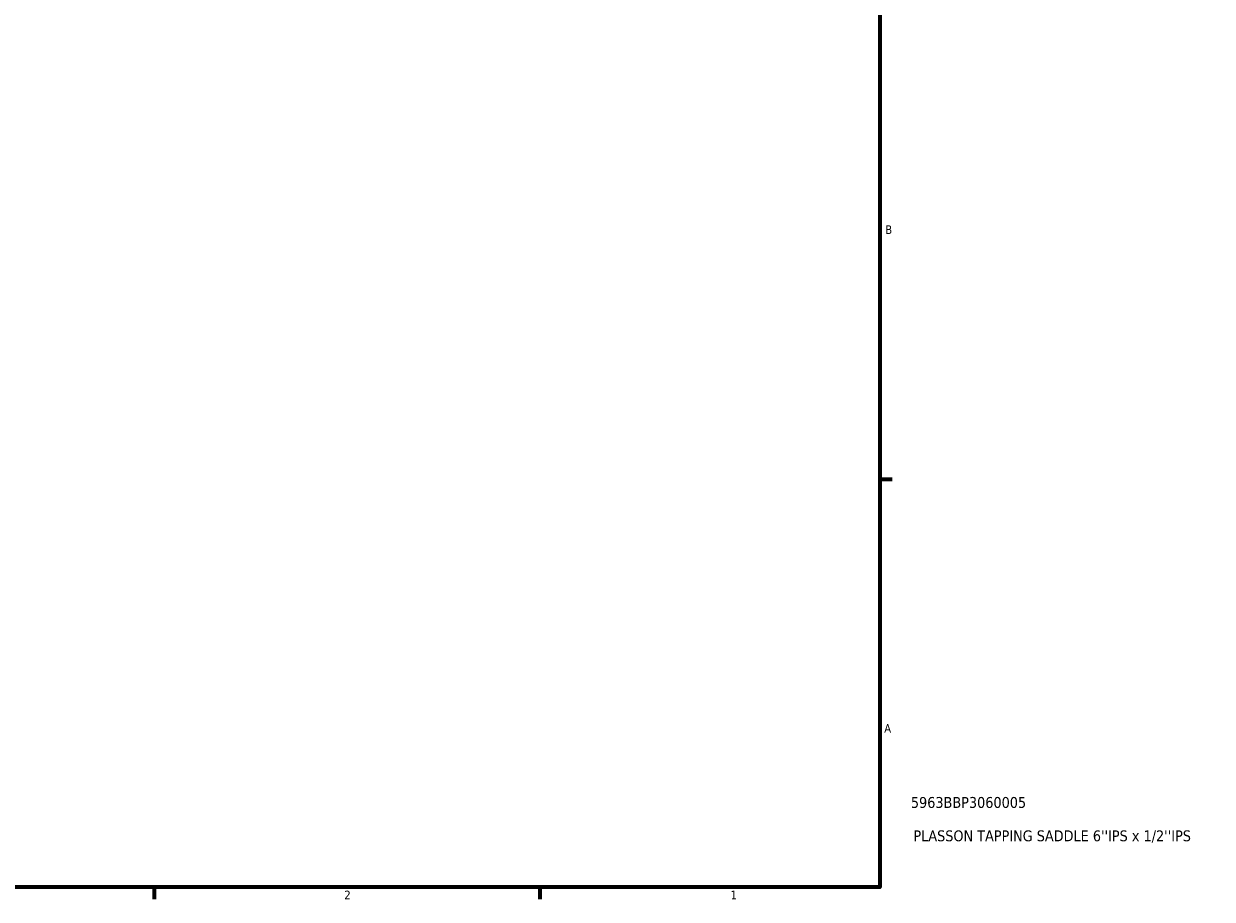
# Model space of a CAD drawing. Header units: inches. Extents: x -0.9 to 49.1, y -1.4 to 48.5.
# Tile 6 of 8: x 24.1 to 37.2, y 0.9 to 10.5. Entities that reach past the tile are written whole.
import ezdxf

# ---------------------------------------------------------------- set-up
doc = ezdxf.new("R2010")
doc.units = ezdxf.units.IN
doc.header["$MEASUREMENT"] = 0
doc.layers.add('Border (ANSI)', color=7, linetype='Continuous', lineweight=70)
doc.layers.add('Title (ANSI)', color=7, linetype='Continuous', lineweight=50)
doc.styles.add('Note Text (ANSI)', font='tahoma.ttf')
doc.styles.add('Text Style29', font='tahoma.ttf')

# ---------------------------------------------------------------- blocks, each defined once
blk = doc.blocks.new('Borders Default Border')
at = {"layer": 'Border (ANSI)'}
for p, q in [((33.5, 5.5), (33.634, 5.5)), ((25.5, 1), (25.5, 0.866)), ((29.75, 1), (29.75, 0.866))]:
    blk.add_line(p, q, dxfattribs=at)
at = {"layer": 'Border (ANSI)', "flags": 128}
blk.add_lwpolyline([(0.5, 1), (0.5, 21), (33.5, 21), (33.5, 1), (0.5, 1)], dxfattribs=at)
at = {"layer": 'Border (ANSI)', "color": 5, "true_color": 0x0000ff, "char_height": 0.0945, "attachment_point": 7, "style": 'Note Text (ANSI)'}
for s, insert in [('B', (33.558, 8.203)), ('A', (33.547, 2.703)), ('2', (27.596, 0.866)), ('1', (31.854, 0.866))]:
    blk.add_mtext(s, dxfattribs=dict(at, insert=insert))
blk = doc.blocks.new('Title Blocks ANSI - Large')
at = {"layer": 'Title (ANSI)', "color": 5, "true_color": 0x0000ff, "style": 'Text Style29'}
for tag, p in [('PART_NUMBER_001', (0.341, 0.873)), ('DESCRIPTION_001', (0.369, 0.505))]:
    blk.add_attdef(tag, p, '', height=0.12, dxfattribs=at)

msp = doc.modelspace()

# ---------------------------------------------------------------- block references
msp.add_blockref('Borders Default Border', (0, 0))
msp.add_blockref('Title Blocks ANSI - Large', (33.5, 1)).add_auto_attribs({'PART_NUMBER_001': '5963BBP3060005', 'DESCRIPTION_001': "PLASSON TAPPING SADDLE 6''IPS x 1/2''IPS"})

doc.saveas('drawing.dxf')
